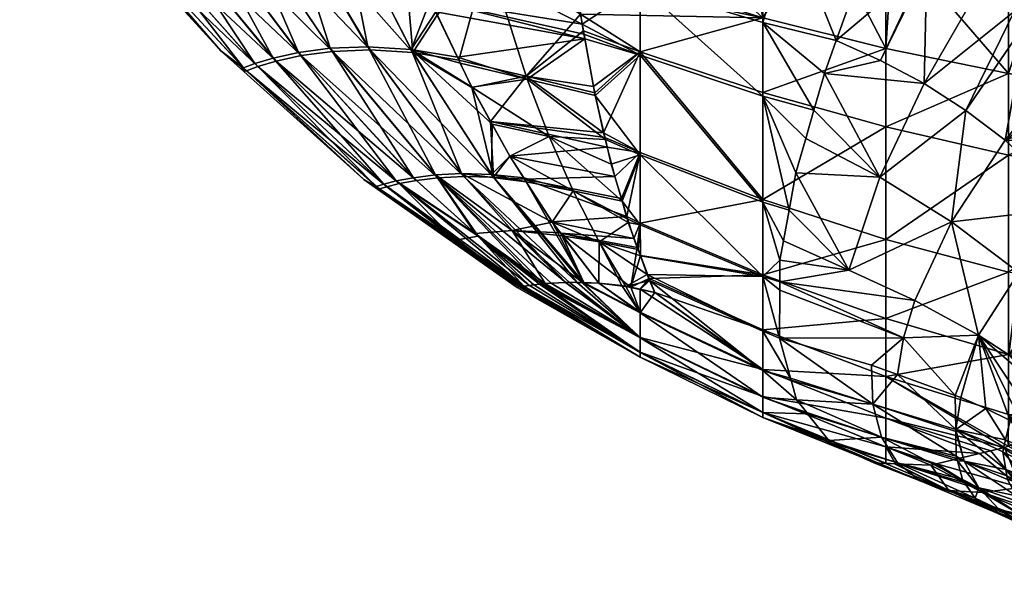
# Model space of a CAD drawing. Extents: x -0.098 to 0.098, y -0.174 to 0.
# Tile 1 of 70: x -0.096 to -0.032, y -0.072 to -0.036. Entities that reach past the tile are written whole.
import ezdxf

# ---------------------------------------------------------------- set-up
doc = ezdxf.new("R2010")
doc.units = 0
doc.layers.add('mesh', color=7, linetype='CONTINUOUS')

msp = doc.modelspace()

# ---------------------------------------------------------------- meshes
at = {"layer": 'mesh'}
mesh = msp.add_polyface(dxfattribs=at)
corners = [(-0.086957, -0.029726, -0.011065), (-0.093936, -0.020497, -0.011739), (-0.088539, -0.030254, -0.007843), (-0.096289, -0.021408, -0.006661), (-0.089515, -0.030667, -0.004254), (-0.089764, -0.030757, -0.000299), (-0.083242, -0.037904, -0.000299), (-0.08995, -0.030552, -0.000299), (-0.092365, -0.027906, -0.000299), (-0.081563, -0.039207, -0.003577), (-0.08175, -0.039249, -0.000299), (-0.073935, -0.046287, -0.000299), (-0.081954, -0.039065, -0.000299), (-0.078947, -0.028761, -0.018533), (-0.070738, -0.038031, -0.017678), (-0.07533, -0.029105, -0.020267), (-0.08212, -0.028843, -0.016414), (-0.073532, -0.037854, -0.016058), (-0.07597, -0.037951, -0.014122), (-0.084805, -0.029211, -0.013923), (-0.078019, -0.038224, -0.011889), (-0.079649, -0.03858, -0.009381), (-0.080836, -0.038935, -0.006608), (-0.069111, -0.046171, -0.011125), (-0.070516, -0.046345, -0.009284), (-0.071627, -0.046554, -0.007265), (-0.072431, -0.046753, -0.005085), (-0.072921, -0.046902, -0.002758), (-0.089695, -0.030457, 0.003671), (-0.096337, -0.021422, 0.006082), (-0.088713, -0.030041, 0.007272), (-0.081758, -0.039014, 0.002998), (-0.081026, -0.038738, 0.006043), (-0.087122, -0.029508, 0.010503), (-0.079828, -0.03838, 0.008829), (-0.084956, -0.028989, 0.013367), (-0.078186, -0.038021, 0.011348), (-0.082256, -0.028619, 0.015864), (-0.076121, -0.037745, 0.013588), (-0.079064, -0.028538, 0.017985), (-0.073665, -0.037649, 0.01553), (-0.075428, -0.028886, 0.019721), (-0.073131, -0.046734, 0.002181), (-0.072636, -0.046582, 0.004526), (-0.071823, -0.04638, 0.006722), (-0.0707, -0.046168, 0.008754)]
mesh.append_faces([[corners[k] for k in face] for face in [(0, 1, 2, 2), (2, 3, 4, 4), (4, 5, 6, 6), (4, 7, 5, 5), (8, 7, 4, 4), (9, 10, 11, 11), (9, 12, 10, 10), (13, 14, 15, 15), (16, 17, 13, 13), (16, 18, 17, 17), (19, 18, 16, 16), (19, 20, 18, 18), (0, 20, 19, 19), (0, 21, 20, 20), (2, 21, 0, 0), (2, 22, 21, 21), (4, 22, 2, 2), (4, 9, 22, 22), (6, 9, 4, 4), (6, 12, 9, 9), (20, 23, 18, 18), (21, 24, 20, 20), (22, 25, 21, 21), (22, 26, 25, 25), (9, 26, 22, 22), (9, 27, 26, 26), (11, 27, 9, 9), (28, 7, 8, 8), (28, 29, 30, 30), (30, 31, 28, 28), (30, 32, 31, 31), (33, 32, 30, 30), (33, 34, 32, 32), (35, 34, 33, 33), (35, 36, 34, 34), (37, 36, 35, 35), (37, 38, 36, 36), (39, 38, 37, 37), (39, 40, 38, 38), (41, 40, 39, 39), (28, 5, 7, 7), (28, 6, 5, 5), (31, 6, 28, 28), (31, 12, 6, 6), (10, 12, 31, 31), (31, 11, 10, 10), (31, 42, 11, 11), (32, 42, 31, 31), (32, 43, 42, 42), (34, 43, 32, 32), (34, 44, 43, 43), (36, 44, 34, 34), (38, 45, 36, 36)]])
mesh = msp.add_polyface(dxfattribs=at)
corners = [(-0.058991, -0.026185, -0.026403), (-0.060479, -0.030813, -0.024891), (-0.060324, -0.031928, -0.024555), (-0.061002, -0.025624, -0.026027), (-0.05595, -0.033683, 0.024638), (-0.060452, -0.031069, 0.024226), (-0.060988, -0.025801, 0.025398), (-0.05835, -0.025731, -0.026567), (-0.061429, -0.025503, -0.025945), (-0.065859, -0.031657, -0.022974), (-0.061215, -0.025564, -0.025986), (-0.071467, -0.030075, -0.021519), (-0.071511, -0.029953, -0.021544), (-0.071409, -0.030233, -0.021486), (-0.069159, -0.035592, -0.019948), (-0.06015, -0.033182, -0.024178), (-0.059825, -0.035527, -0.023471), (-0.063378, -0.039565, -0.020286), (-0.059633, -0.036601, -0.023051), (-0.070738, -0.038031, -0.017678), (-0.07533, -0.029105, -0.020267), (-0.073645, -0.024108, -0.022736), (-0.078947, -0.028761, -0.018533), (-0.073532, -0.037854, -0.016058), (-0.075428, -0.028886, 0.019721), (-0.073369, -0.024913, 0.022004), (-0.07159, -0.02974, 0.020992), (-0.070851, -0.037829, 0.017153), (-0.067847, -0.038319, 0.018341), (-0.067654, -0.038722, 0.018193), (-0.069256, -0.035375, 0.019422), (-0.073665, -0.037649, 0.01553), (-0.06959, -0.034579, 0.019649), (-0.071614, -0.022364, 0.023215), (-0.059607, -0.036829, 0.02238), (-0.05955, -0.037137, 0.022255), (-0.059726, -0.036185, 0.02264), (-0.06331, -0.039748, 0.019613), (-0.06123, -0.025214, -0.026025), (-0.06104, -0.02536, 0.025429), (-0.055928, -0.02728, 0.026245), (-0.061015, -0.025312, -0.026064), (-0.067754, -0.038517, -0.018869), (-0.066902, -0.040289, -0.018215), (-0.071387, -0.030285, 0.020875), (-0.060289, -0.032216, 0.02387), (-0.060127, -0.033359, 0.023516), (-0.061444, -0.02519, -0.025982)]
mesh.append_faces([[corners[k] for k in face] for face in [(0, 1, 2, 2), (3, 1, 0, 0), (4, 5, 6, 6), (7, 3, 0, 0), (8, 9, 10, 10), (8, 11, 9, 9), (12, 11, 8, 8), (1, 9, 2, 2), (1, 10, 9, 9), (3, 10, 1, 1), (9, 13, 14, 14), (11, 13, 9, 9), (9, 15, 2, 2), (9, 16, 15, 15), (17, 16, 9, 9), (17, 18, 16, 16), (19, 14, 13, 13), (20, 12, 21, 21), (11, 12, 20, 20), (20, 13, 11, 11), (20, 19, 13, 13), (22, 23, 19, 19), (24, 25, 26, 26), (27, 28, 29, 29), (30, 28, 27, 27), (24, 27, 31, 31), (32, 27, 24, 24), (32, 30, 27, 27), (26, 33, 6, 6), (25, 33, 26, 26), (32, 34, 35, 35), (32, 36, 34, 34), (35, 30, 32, 32), (35, 28, 30, 30), (37, 28, 35, 35), (37, 29, 28, 28), (10, 38, 8, 8), (39, 40, 6, 6), (7, 41, 3, 3), (9, 14, 42, 42), (42, 17, 9, 9), (19, 42, 14, 14), (19, 43, 42, 42), (24, 44, 32, 32), (26, 44, 24, 24), (44, 5, 45, 45), (44, 6, 5, 5), (26, 6, 44, 44), (44, 36, 32, 32), (44, 46, 36, 36), (45, 46, 44, 44), (38, 47, 8, 8), (3, 41, 10, 10)]])
mesh = msp.add_polyface(dxfattribs=at)
corners = [(-0.047957, -0.047593, -0.021294), (-0.047957, -0.040628, -0.024785), (-0.05595, -0.037979, -0.023662), (-0.047957, -0.035758, -0.02653), (-0.060324, -0.031928, -0.024555), (-0.06015, -0.033182, -0.024178), (-0.047949, -0.028899, -0.028225), (-0.049368, -0.028606, -0.028029), (-0.058341, -0.026348, -0.026512), (-0.059825, -0.035527, -0.023471), (-0.058332, -0.043243, -0.020187), (-0.058254, -0.043549, -0.020017), (-0.05595, -0.044527, -0.020331), (-0.058986, -0.040226, -0.02163), (-0.058896, -0.040639, -0.021433), (-0.059633, -0.036601, -0.023051), (-0.057606, -0.046096, -0.018601), (-0.057167, -0.047522, -0.017641), (-0.058096, -0.04417, -0.019672), (-0.057824, -0.045285, 0.018479), (-0.05595, -0.044674, 0.019642), (-0.057123, -0.047686, 0.016947), (-0.05955, -0.037137, 0.022255), (-0.059607, -0.036829, 0.02238), (-0.05595, -0.038198, 0.022973), (-0.058197, -0.043688, 0.019297), (-0.059726, -0.036185, 0.02264), (-0.05595, -0.033683, 0.024638), (-0.060127, -0.033359, 0.023516), (-0.060289, -0.032216, 0.02387), (-0.060452, -0.031069, 0.024226), (-0.050726, -0.028801, 0.027117), (-0.047943, -0.029494, 0.027495), (-0.055928, -0.02728, 0.026245), (-0.060988, -0.025801, 0.025398), (-0.047957, -0.040859, 0.024092), (-0.046257, -0.04827, 0.020674), (-0.047957, -0.04775, 0.0206), (-0.045819, -0.045841, 0.022346), (-0.04517, -0.043607, 0.023473), (-0.047957, -0.036065, 0.025837), (-0.04464, -0.041783, 0.024394), (-0.046127, -0.029947, 0.027742), (-0.044159, -0.029681, -0.028751), (-0.04616, -0.029336, 0.027873), (-0.05835, -0.025731, -0.026567), (-0.044181, -0.029111, -0.028846), (-0.044142, -0.028483, -0.028802), (-0.061877, -0.043481, 0.017899), (-0.060314, -0.047025, 0.015946), (-0.058871, -0.04081, 0.02077), (-0.06104, -0.02536, 0.025429), (-0.046205, -0.028637, 0.027878), (-0.063471, -0.046264, -0.015316)]
mesh.append_faces([[corners[k] for k in face] for face in [(0, 1, 2, 2), (3, 4, 5, 5), (3, 6, 7, 7), (8, 3, 7, 7), (8, 4, 3, 3), (3, 2, 1, 1), (3, 9, 2, 2), (5, 9, 3, 3), (10, 11, 12, 12), (2, 13, 14, 14), (2, 15, 13, 13), (9, 15, 2, 2), (12, 16, 17, 17), (12, 18, 16, 16), (11, 18, 12, 12), (19, 20, 21, 21), (22, 23, 24, 24), (19, 25, 20, 20), (26, 24, 23, 23), (26, 27, 24, 24), (28, 27, 26, 26), (27, 29, 30, 30), (28, 29, 27, 27), (27, 31, 32, 32), (27, 33, 31, 31), (34, 33, 27, 27), (35, 36, 37, 37), (35, 38, 36, 36), (35, 39, 38, 38), (40, 41, 35, 35), (40, 32, 42, 42), (40, 27, 32, 32), (35, 27, 40, 40), (35, 24, 27, 27), (37, 24, 35, 35), (37, 20, 24, 24), (2, 12, 0, 0), (2, 10, 12, 12), (14, 10, 2, 2), (3, 43, 6, 6), (44, 31, 33, 33), (44, 32, 31, 31), (42, 32, 44, 44), (45, 46, 47, 47), (7, 6, 46, 46), (48, 19, 21, 21), (48, 25, 19, 19), (49, 48, 21, 21), (24, 50, 22, 22), (20, 50, 24, 24), (20, 25, 50, 50), (51, 52, 44, 44), (53, 17, 16, 16)]])
mesh = msp.add_polyface(dxfattribs=at)
corners = [(-0.040351, -0.046143, 0.023679), (-0.04464, -0.041783, 0.024394), (-0.043947, -0.039396, 0.025598), (-0.03746, -0.040045, 0.026804), (-0.040295, -0.038537, 0.026656), (-0.037292, -0.032364, 0.028837), (-0.04517, -0.043607, 0.023473), (-0.045819, -0.045841, 0.022346), (-0.034753, -0.041786, 0.026951), (-0.035775, -0.029537, 0.028978), (-0.036203, -0.030217, 0.029065), (-0.040095, -0.029047, 0.028511), (-0.040168, -0.029206, 0.028534), (-0.039739, -0.028299, 0.028359), (-0.039228, -0.027318, 0.027943), (-0.039964, -0.037759, -0.027548), (-0.039961, -0.030547, -0.029332), (-0.044159, -0.029681, -0.028751), (-0.047957, -0.040859, 0.024092), (-0.047957, -0.036065, 0.025837), (-0.047957, -0.035758, -0.02653), (-0.047957, -0.040628, -0.024785), (-0.039964, -0.042868, -0.025735), (-0.047957, -0.047593, -0.021294), (-0.039964, -0.050187, -0.022108), (-0.031971, -0.044702, -0.026512), (-0.031971, -0.039396, -0.028381), (-0.039494, -0.030644, -0.029397), (-0.046266, -0.027942, 0.027783), (-0.046205, -0.028637, 0.027878), (-0.040742, -0.030532, 0.02853), (-0.046127, -0.029947, 0.027742), (-0.04616, -0.029336, 0.027873), (-0.04102, -0.031219, 0.028435), (-0.044181, -0.029111, -0.028846), (-0.047949, -0.028899, -0.028225), (-0.03943, -0.028216, -0.029056), (-0.044021, -0.027271, -0.028391), (-0.044085, -0.027876, -0.028659), (-0.029534, -0.031624, -0.030535), (-0.02951, -0.031003, -0.030504), (-0.044142, -0.028483, -0.028802), (-0.029474, -0.030398, -0.030382), (-0.037484, -0.028529, -0.029273), (-0.03749, -0.025592, -0.027614), (-0.043179, -0.03725, 0.026343), (-0.037392, -0.032333, 0.028827), (-0.040463, -0.029844, 0.028625), (-0.036618, -0.030917, 0.029071), (-0.039823, -0.02846, 0.028427), (-0.046337, -0.027259, 0.027595)]
mesh.append_faces([[corners[k] for k in face] for face in [(0, 1, 2, 2), (3, 2, 4, 4), (3, 0, 2, 2), (4, 5, 3, 3), (6, 0, 7, 7), (6, 1, 0, 0), (8, 0, 3, 3), (9, 10, 11, 11), (10, 12, 11, 11), (13, 14, 9, 9), (15, 16, 17, 17), (18, 1, 6, 6), (19, 2, 1, 1), (20, 15, 17, 17), (21, 15, 20, 20), (21, 22, 15, 15), (23, 22, 21, 21), (23, 24, 22, 22), (25, 22, 24, 24), (26, 15, 22, 22), (27, 16, 15, 15), (28, 11, 12, 12), (29, 28, 12, 12), (30, 31, 32, 32), (33, 31, 30, 30), (34, 16, 27, 27), (34, 17, 16, 16), (35, 17, 34, 34), (36, 37, 38, 38), (39, 34, 27, 27), (40, 41, 34, 34), (42, 38, 41, 41), (43, 36, 38, 38), (44, 36, 43, 43), (4, 2, 45, 45), (4, 46, 5, 5), (45, 46, 4, 4), (33, 46, 45, 45), (10, 47, 12, 12), (30, 47, 48, 48), (46, 30, 48, 48), (33, 30, 46, 46), (9, 49, 13, 13), (11, 49, 9, 9), (45, 31, 33, 33), (45, 19, 31, 31), (45, 2, 19, 19), (28, 49, 11, 11), (50, 49, 28, 28), (13, 49, 50, 50), (29, 12, 47, 47), (47, 32, 29, 29), (30, 32, 47, 47)]])
mesh = msp.add_polyface(dxfattribs=at)
corners = [(-0.03746, -0.040045, 0.026804), (-0.034024, -0.034084, 0.029155), (-0.031606, -0.035357, 0.02939), (-0.037292, -0.032364, 0.028837), (-0.023353, -0.048769, 0.030521), (-0.022894, -0.044037, 0.031266), (-0.02234, -0.044715, 0.03144), (-0.032189, -0.043724, 0.027145), (-0.027576, -0.048112, 0.027916), (-0.025262, -0.041138, 0.030523), (-0.026491, -0.039634, 0.030137), (-0.035676, -0.04903, 0.02378), (-0.034753, -0.041786, 0.026951), (-0.040351, -0.046143, 0.023679), (-0.023575, -0.039795, 0.031145), (-0.029527, -0.034554, 0.029928), (-0.028238, -0.033199, 0.03011), (-0.024874, -0.035702, 0.030749), (-0.036618, -0.030917, 0.029071), (-0.032954, -0.032502, 0.029501), (-0.021144, -0.042855, 0.03208), (-0.026383, -0.037004, 0.030447), (-0.021886, -0.038587, 0.03161), (-0.03243, -0.031799, 0.029567), (-0.023299, -0.034505, 0.030835), (-0.023555, -0.03207, 0.030343), (-0.021721, -0.033407, 0.030827), (-0.026896, -0.03195, 0.03006), (-0.020967, -0.033984, 0.03104), (-0.03134, -0.030467, 0.029483), (-0.023979, -0.040669, -0.029029), (-0.023969, -0.032877, -0.030896), (-0.029529, -0.032239, -0.030468), (-0.031971, -0.039396, -0.028381), (-0.031962, -0.031853, -0.030209), (-0.039494, -0.030644, -0.029397), (-0.029631, -0.032227, -0.03046), (-0.031971, -0.044702, -0.026512), (-0.023979, -0.046128, -0.027117), (-0.019771, -0.033358, -0.03122), (-0.039964, -0.042868, -0.025735), (-0.039964, -0.037759, -0.027548), (-0.029534, -0.031624, -0.030535), (-0.01481, -0.033147, -0.031554), (-0.030794, -0.036036, 0.029509), (-0.027884, -0.038469, 0.029934), (-0.018424, -0.036342, 0.031964)]
mesh.append_faces([[corners[k] for k in face] for face in [(0, 1, 2, 2), (0, 3, 1, 1), (4, 5, 6, 6), (7, 5, 8, 8), (7, 9, 5, 5), (10, 9, 7, 7), (11, 7, 8, 8), (12, 7, 11, 11), (12, 0, 2, 2), (11, 13, 12, 12), (14, 9, 10, 10), (15, 2, 1, 1), (15, 16, 17, 17), (18, 19, 3, 3), (20, 9, 14, 14), (14, 21, 22, 22), (10, 21, 14, 14), (15, 23, 16, 16), (15, 19, 23, 23), (1, 19, 15, 15), (1, 3, 19, 19), (24, 25, 26, 26), (27, 25, 24, 24), (5, 20, 6, 6), (5, 9, 20, 20), (17, 21, 15, 15), (17, 22, 21, 21), (17, 24, 28, 28), (16, 24, 17, 17), (16, 27, 24, 24), (29, 27, 16, 16), (30, 31, 32, 32), (33, 34, 35, 35), (33, 36, 34, 34), (30, 37, 38, 38), (30, 33, 37, 37), (32, 33, 30, 30), (32, 36, 33, 33), (39, 31, 30, 30), (33, 40, 37, 37), (35, 41, 33, 33), (42, 32, 31, 31), (42, 36, 32, 32), (43, 42, 31, 31), (2, 44, 12, 12), (7, 45, 10, 10), (44, 45, 7, 7), (12, 44, 7, 7), (15, 44, 2, 2), (10, 45, 21, 21), (15, 45, 44, 44), (15, 21, 45, 45), (46, 22, 17, 17)]])
mesh = msp.add_polyface(dxfattribs=at)
corners = [(-0.063378, -0.039565, -0.020286), (-0.058896, -0.040639, -0.021433), (-0.058986, -0.040226, -0.02163), (-0.058332, -0.043243, -0.020187), (-0.065682, -0.042502, -0.017201), (-0.066902, -0.040289, -0.018215), (-0.058254, -0.043549, -0.020017), (-0.058096, -0.04417, -0.019672), (-0.064427, -0.044776, -0.016158), (-0.057606, -0.046096, -0.018601), (-0.059633, -0.036601, -0.023051), (-0.065498, -0.046143, -0.014185), (-0.07327, -0.046754, -0.000299), (-0.073049, -0.046909, -0.000299), (-0.072921, -0.046902, -0.002758), (-0.066497, -0.04997, -0.007793), (-0.070516, -0.046345, -0.009284), (-0.071627, -0.046554, -0.007265), (-0.070738, -0.038031, -0.017678), (-0.073532, -0.037854, -0.016058), (-0.067431, -0.046085, -0.012766), (-0.07597, -0.037951, -0.014122), (-0.069111, -0.046171, -0.011125), (-0.078019, -0.038224, -0.011889), (-0.079649, -0.03858, -0.009381), (-0.073935, -0.046287, -0.000299), (-0.070851, -0.037829, 0.017153), (-0.066909, -0.040277, 0.017622), (-0.065579, -0.042688, 0.016517), (-0.067654, -0.038722, 0.018193), (-0.065627, -0.045965, 0.01368), (-0.063359, -0.046438, 0.01462), (-0.06758, -0.045904, 0.012256), (-0.063527, -0.046176, 0.014768), (-0.064431, -0.04477, 0.015563), (-0.073131, -0.046734, 0.002181), (-0.069279, -0.045991, 0.010606), (-0.066688, -0.049808, 0.007269), (-0.0707, -0.046168, 0.008754), (-0.064279, -0.049613, 0.01034), (-0.061679, -0.04905, 0.013143), (-0.078186, -0.038021, 0.011348), (-0.071823, -0.04638, 0.006722), (-0.076121, -0.037745, 0.013588), (-0.073665, -0.037649, 0.01553), (-0.06331, -0.039748, 0.019613), (-0.058197, -0.043688, 0.019297), (-0.061877, -0.043481, 0.017899), (-0.060314, -0.047025, 0.015946), (-0.067754, -0.038517, -0.018869), (-0.063471, -0.046264, -0.015316), (-0.05955, -0.037137, 0.022255), (-0.058871, -0.04081, 0.02077)]
mesh.append_faces([[corners[k] for k in face] for face in [(0, 1, 2, 2), (0, 3, 1, 1), (0, 4, 3, 3), (5, 4, 0, 0), (4, 6, 3, 3), (4, 7, 6, 6), (8, 7, 4, 4), (8, 9, 7, 7), (2, 10, 0, 0), (11, 8, 4, 4), (5, 11, 4, 4), (12, 13, 14, 14), (15, 16, 17, 17), (18, 11, 5, 5), (19, 11, 18, 18), (19, 20, 11, 11), (21, 20, 19, 19), (21, 22, 20, 20), (23, 16, 22, 22), (24, 17, 16, 16), (25, 12, 14, 14), (26, 27, 28, 28), (26, 29, 27, 27), (30, 31, 32, 32), (30, 33, 31, 31), (34, 33, 30, 30), (35, 12, 25, 25), (35, 13, 12, 12), (36, 37, 38, 38), (32, 39, 36, 36), (31, 40, 32, 32), (41, 38, 42, 42), (43, 36, 38, 38), (44, 36, 43, 43), (44, 32, 36, 36), (26, 32, 44, 44), (26, 30, 32, 32), (28, 30, 26, 26), (28, 34, 30, 30), (45, 46, 47, 47), (48, 31, 33, 33), (48, 40, 31, 31), (48, 34, 47, 47), (33, 34, 48, 48), (45, 27, 29, 29), (47, 27, 45, 45), (47, 28, 27, 27), (34, 28, 47, 47), (5, 0, 49, 49), (50, 9, 8, 8), (11, 50, 8, 8), (45, 51, 52, 52), (45, 52, 46, 46)]])
mesh = msp.add_polyface(dxfattribs=at)
corners = [(-0.05595, -0.044527, -0.020331), (-0.057167, -0.047522, -0.017641), (-0.056808, -0.048688, -0.016856), (-0.056363, -0.050134, -0.015883), (-0.05595, -0.049127, -0.017), (-0.056547, -0.053288, -0.012252), (-0.058642, -0.053027, -0.010941), (-0.05595, -0.054909, -0.010338), (-0.05595, -0.056558, -0.007007), (-0.060059, -0.052964, -0.009714), (-0.060783, -0.052989, -0.008826), (-0.059754, -0.052978, -0.009978), (-0.059621, -0.052984, -0.010093), (-0.062493, -0.053099, -0.006259), (-0.05595, -0.057521, -0.003675), (-0.063557, -0.053238, -0.003364), (-0.05595, -0.057843, -0.000344), (-0.05595, -0.056594, 0.006318), (-0.059661, -0.052998, 0.009405), (-0.05595, -0.054964, 0.009649), (-0.060562, -0.052969, 0.008581), (-0.060803, -0.052983, 0.00825), (-0.062122, -0.053056, 0.00644), (-0.062316, -0.053078, 0.006029), (-0.05595, -0.057539, 0.002987), (-0.062489, -0.053097, 0.005663), (-0.057139, -0.053189, 0.01134), (-0.05689, -0.053242, 0.011452), (-0.058635, -0.05303, 0.010344), (-0.05595, -0.049233, 0.016311), (-0.056719, -0.049072, 0.016062), (-0.056786, -0.048841, 0.01621), (-0.056081, -0.050841, 0.014667), (-0.057123, -0.047686, 0.016947), (-0.05595, -0.044674, 0.019642), (-0.061121, -0.049783, -0.013222), (-0.061683, -0.049048, -0.013739), (-0.056141, -0.050707, -0.015396), (-0.055934, -0.05124, -0.014943), (-0.060997, -0.049942, 0.012516), (-0.060314, -0.047025, 0.015946), (-0.05862, -0.050342, 0.013757), (-0.055934, -0.051248, 0.014346), (-0.055495, -0.052466, 0.013385), (-0.061679, -0.04905, 0.013143), (-0.061147, -0.049745, 0.012654), (-0.061746, -0.053023, -0.007646), (-0.062246, -0.053073, -0.006717), (-0.063662, -0.053253, -0.003033), (-0.063943, -0.053301, -0.000299), (-0.063511, -0.053229, 0.002813), (-0.063803, -0.053275, 0.001656), (-0.063141, -0.053171, 0.00428), (-0.063471, -0.046264, -0.015316)]
mesh.append_faces([[corners[k] for k in face] for face in [(0, 1, 2, 2), (2, 3, 4, 4), (5, 6, 7, 7), (8, 9, 10, 10), (8, 11, 9, 9), (7, 11, 8, 8), (7, 12, 11, 11), (6, 12, 7, 7), (8, 13, 14, 14), (15, 16, 14, 14), (17, 18, 19, 19), (17, 20, 18, 18), (21, 20, 17, 17), (17, 22, 21, 21), (17, 23, 22, 22), (24, 23, 17, 17), (24, 25, 23, 23), (19, 26, 27, 27), (19, 28, 26, 26), (18, 28, 19, 19), (29, 30, 31, 31), (29, 32, 30, 30), (33, 29, 31, 31), (33, 34, 29, 29), (35, 6, 5, 5), (36, 3, 2, 2), (35, 3, 36, 36), (35, 37, 3, 3), (5, 37, 35, 35), (5, 38, 37, 37), (12, 6, 35, 35), (35, 36, 12, 12), (28, 18, 39, 39), (40, 30, 41, 41), (40, 31, 30, 30), (33, 31, 40, 40), (41, 42, 43, 43), (41, 32, 42, 42), (30, 32, 41, 41), (28, 39, 41, 41), (27, 41, 43, 43), (26, 41, 27, 27), (26, 28, 41, 41), (41, 44, 40, 40), (41, 45, 44, 44), (39, 45, 41, 41), (46, 8, 10, 10), (46, 47, 8, 8), (48, 49, 16, 16), (16, 50, 24, 24), (51, 50, 16, 16), (52, 25, 24, 24), (53, 2, 1, 1)]])
mesh = msp.add_polyface(dxfattribs=at)
corners = [(-0.045819, -0.045841, 0.022346), (-0.042354, -0.052186, 0.019528), (-0.046257, -0.04827, 0.020674), (-0.040351, -0.046143, 0.023679), (-0.046618, -0.050274, 0.019294), (-0.046844, -0.051527, 0.018431), (-0.046851, -0.05294, 0.017112), (-0.035676, -0.04903, 0.02378), (-0.038071, -0.054159, 0.019727), (-0.038796, -0.056588, 0.017446), (-0.046855, -0.053479, 0.016609), (-0.046872, -0.056599, 0.013695), (-0.05595, -0.044527, -0.020331), (-0.056808, -0.048688, -0.016856), (-0.05595, -0.049127, -0.017), (-0.056141, -0.050707, -0.015396), (-0.055934, -0.05124, -0.014943), (-0.056363, -0.050134, -0.015883), (-0.055357, -0.052724, -0.01368), (-0.047957, -0.056069, -0.014311), (-0.047957, -0.052491, -0.017802), (-0.055, -0.053642, -0.012899), (-0.047957, -0.058652, -0.01082), (-0.055949, -0.053425, -0.012502), (-0.05595, -0.054964, 0.009649), (-0.055948, -0.053442, 0.011875), (-0.055, -0.053642, 0.012301), (-0.05689, -0.053242, 0.011452), (-0.055332, -0.052854, 0.013027), (-0.047957, -0.056152, 0.013618), (-0.047957, -0.058711, 0.010127), (-0.055495, -0.052466, 0.013385), (-0.047957, -0.052605, 0.017109), (-0.055934, -0.051248, 0.014346), (-0.047957, -0.04775, 0.0206), (-0.05595, -0.044674, 0.019642), (-0.05595, -0.049233, 0.016311), (-0.056081, -0.050841, 0.014667), (-0.047957, -0.047593, -0.021294), (-0.039964, -0.050187, -0.022108), (-0.039964, -0.055338, -0.018482), (-0.039964, -0.059102, -0.014855), (-0.047957, -0.060448, 0.006636), (-0.05595, -0.056594, 0.006318), (-0.05595, -0.054909, -0.010338), (-0.05595, -0.056558, -0.007007), (-0.056547, -0.053288, -0.012252)]
mesh.append_faces([[corners[k] for k in face] for face in [(0, 1, 2, 2), (0, 3, 1, 1), (1, 4, 2, 2), (1, 5, 4, 4), (6, 5, 1, 1), (7, 1, 3, 3), (8, 6, 1, 1), (9, 6, 8, 8), (9, 10, 6, 6), (11, 10, 9, 9), (12, 13, 14, 14), (14, 15, 16, 16), (14, 17, 15, 15), (18, 19, 20, 20), (21, 19, 18, 18), (21, 22, 19, 19), (23, 22, 21, 21), (24, 25, 26, 26), (24, 27, 25, 25), (28, 29, 30, 30), (31, 29, 28, 28), (31, 32, 29, 29), (33, 32, 31, 31), (32, 6, 10, 10), (32, 5, 6, 6), (34, 5, 32, 32), (34, 4, 5, 5), (2, 4, 34, 34), (11, 32, 10, 10), (11, 29, 32, 32), (32, 35, 34, 34), (32, 36, 35, 35), (33, 36, 32, 32), (33, 37, 36, 36), (20, 16, 18, 18), (20, 14, 16, 16), (38, 14, 20, 20), (38, 12, 14, 14), (20, 39, 38, 38), (20, 40, 39, 39), (19, 40, 20, 20), (19, 41, 40, 40), (30, 26, 28, 28), (30, 24, 26, 26), (42, 43, 24, 24), (22, 44, 45, 45), (23, 44, 22, 22), (23, 46, 44, 44), (23, 18, 46, 46), (23, 21, 18, 18), (18, 16, 46, 46), (25, 28, 26, 26), (25, 27, 28, 28), (27, 31, 28, 28)]])
mesh = msp.add_polyface(dxfattribs=at)
corners = [(-0.030227, -0.061979, 0.0185), (-0.031518, -0.061317, 0.017872), (-0.031139, -0.060584, 0.018917), (-0.031857, -0.061973, 0.016935), (-0.028008, -0.058517, 0.0236), (-0.02893, -0.057739, 0.022982), (-0.028827, -0.057605, 0.023172), (-0.029971, -0.05908, 0.021066), (-0.029249, -0.060222, 0.021085), (-0.030305, -0.059511, 0.020451), (-0.028362, -0.057007, 0.024028), (-0.028178, -0.061019, 0.021796), (-0.0271, -0.059355, 0.024294), (-0.033929, -0.056422, 0.020196), (-0.033445, -0.061193, 0.016447), (-0.031952, -0.057687, 0.020581), (-0.027292, -0.056044, 0.025403), (-0.027392, -0.056134, 0.025274), (-0.029291, -0.05415, 0.024634), (-0.027576, -0.052335, 0.026647), (-0.027576, -0.048112, 0.027916), (-0.038796, -0.056588, 0.017446), (-0.038071, -0.054159, 0.019727), (-0.035448, -0.060339, 0.015917), (-0.039201, -0.058979, 0.015085), (-0.035074, -0.060475, 0.016), (-0.031298, -0.052325, 0.024193), (-0.030743, -0.055937, 0.022615), (-0.035676, -0.04903, 0.02378), (-0.042354, -0.052186, 0.019528), (-0.032239, -0.063732, -0.012467), (-0.039964, -0.059102, -0.014855), (-0.039964, -0.06182, -0.011228), (-0.031971, -0.057667, -0.019037), (-0.027673, -0.06186, -0.016285), (-0.026914, -0.061549, -0.01692), (-0.031971, -0.061583, -0.0153), (-0.023979, -0.05396, -0.023293), (-0.031971, -0.052309, -0.022775), (-0.023979, -0.046128, -0.027117), (-0.031971, -0.044702, -0.026512), (-0.039964, -0.055338, -0.018482), (-0.039964, -0.050187, -0.022108), (-0.035407, -0.062555, 0.013356), (-0.040795, -0.060898, 0.011656)]
mesh.append_faces([[corners[k] for k in face] for face in [(0, 1, 2, 2), (0, 3, 1, 1), (4, 5, 6, 6), (4, 7, 5, 5), (8, 7, 4, 4), (8, 9, 7, 7), (2, 9, 8, 8), (6, 10, 4, 4), (8, 0, 2, 2), (8, 11, 0, 0), (4, 11, 8, 8), (4, 12, 11, 11), (13, 3, 14, 14), (13, 1, 3, 3), (13, 2, 1, 1), (13, 9, 2, 2), (15, 9, 13, 13), (16, 17, 18, 18), (19, 18, 20, 20), (19, 16, 18, 18), (21, 22, 13, 13), (21, 23, 24, 24), (13, 23, 21, 21), (13, 25, 23, 23), (14, 25, 13, 13), (26, 27, 15, 15), (13, 26, 15, 15), (13, 28, 26, 26), (22, 28, 13, 13), (26, 18, 27, 27), (26, 20, 18, 18), (28, 20, 26, 26), (15, 7, 9, 9), (15, 5, 7, 7), (27, 5, 15, 15), (27, 6, 5, 5), (18, 6, 27, 27), (18, 10, 6, 6), (17, 10, 18, 18), (22, 29, 28, 28), (30, 31, 32, 32), (33, 34, 35, 35), (36, 34, 33, 33), (37, 38, 33, 33), (39, 40, 38, 38), (33, 31, 36, 36), (33, 41, 31, 31), (38, 41, 33, 33), (38, 42, 41, 41), (40, 42, 38, 38), (43, 25, 14, 14), (23, 25, 43, 43), (43, 24, 23, 23), (43, 44, 24, 24)]])
mesh = msp.add_polyface(dxfattribs=at)
corners = [(-0.05595, -0.057521, -0.003675), (-0.062858, -0.053136, -0.005582), (-0.063515, -0.053232, -0.003498), (-0.062493, -0.053099, -0.006259), (-0.05595, -0.056558, -0.007007), (-0.062246, -0.053073, -0.006717), (-0.063557, -0.053238, -0.003364), (-0.063662, -0.053253, -0.003033), (-0.05595, -0.057843, -0.000344), (-0.067968, -0.050236, -0.004231), (-0.066497, -0.04997, -0.007793), (-0.069111, -0.046171, -0.011125), (-0.065498, -0.046143, -0.014185), (-0.059754, -0.052978, -0.009978), (-0.059621, -0.052984, -0.010093), (-0.060059, -0.052964, -0.009714), (-0.067431, -0.046085, -0.012766), (-0.060783, -0.052989, -0.008826), (-0.072921, -0.046902, -0.002758), (-0.068355, -0.050204, -0.000299), (-0.073049, -0.046909, -0.000299), (-0.072431, -0.046753, -0.005085), (-0.071627, -0.046554, -0.007265), (-0.070516, -0.046345, -0.009284), (-0.061679, -0.04905, 0.013143), (-0.061147, -0.049745, 0.012654), (-0.064279, -0.049613, 0.01034), (-0.059661, -0.052998, 0.009405), (-0.060562, -0.052969, 0.008581), (-0.060997, -0.049942, 0.012516), (-0.066688, -0.049808, 0.007269), (-0.062316, -0.053078, 0.006029), (-0.062489, -0.053097, 0.005663), (-0.062122, -0.053056, 0.00644), (-0.060803, -0.052983, 0.00825), (-0.071823, -0.04638, 0.006722), (-0.0707, -0.046168, 0.008754), (-0.073131, -0.046734, 0.002181), (-0.063803, -0.053275, 0.001656), (-0.072636, -0.046582, 0.004526), (-0.069279, -0.045991, 0.010606), (-0.06758, -0.045904, 0.012256), (-0.063943, -0.053301, -0.000299), (-0.05595, -0.057539, 0.002987), (-0.063511, -0.053229, 0.002813), (-0.063141, -0.053171, 0.00428), (-0.061683, -0.049048, -0.013739), (-0.056808, -0.048688, -0.016856), (-0.063471, -0.046264, -0.015316), (-0.061746, -0.053023, -0.007646)]
mesh.append_faces([[corners[k] for k in face] for face in [(0, 1, 2, 2), (0, 3, 1, 1), (4, 5, 3, 3), (6, 0, 2, 2), (7, 8, 6, 6), (9, 2, 10, 10), (9, 6, 2, 2), (7, 6, 9, 9), (11, 3, 5, 5), (10, 3, 11, 11), (10, 1, 3, 3), (2, 1, 10, 10), (12, 13, 14, 14), (12, 15, 13, 13), (16, 15, 12, 12), (16, 17, 15, 15), (11, 17, 16, 16), (18, 19, 9, 9), (18, 20, 19, 19), (9, 21, 18, 18), (9, 22, 21, 21), (10, 22, 9, 9), (11, 23, 10, 10), (24, 25, 26, 26), (27, 28, 26, 26), (29, 26, 25, 25), (29, 27, 26, 26), (30, 31, 32, 32), (30, 33, 31, 31), (26, 33, 30, 30), (26, 34, 33, 33), (28, 34, 26, 26), (35, 36, 30, 30), (37, 19, 20, 20), (37, 38, 19, 19), (39, 38, 37, 37), (40, 26, 30, 30), (41, 24, 26, 26), (8, 42, 38, 38), (43, 44, 45, 45), (46, 47, 48, 48), (11, 5, 49, 49), (11, 49, 17, 17), (14, 48, 12, 12), (14, 46, 48, 48), (9, 42, 7, 7), (9, 19, 42, 42), (45, 30, 32, 32), (45, 35, 30, 30), (38, 42, 19, 19), (39, 44, 38, 38), (35, 44, 39, 39), (45, 44, 35, 35)]])
mesh = msp.add_polyface(dxfattribs=at)
corners = [(-0.040795, -0.060898, 0.011656), (-0.040889, -0.058367, 0.014711), (-0.039201, -0.058979, 0.015085), (-0.046872, -0.056599, 0.013695), (-0.046153, -0.059204, 0.010313), (-0.046114, -0.059349, 0.010125), (-0.045762, -0.060625, 0.008468), (-0.040228, -0.063044, 0.008359), (-0.045105, -0.061451, 0.006819), (-0.045043, -0.061529, 0.006665), (-0.040742, -0.064726, -0.002125), (-0.041644, -0.064306, -0.000509), (-0.037717, -0.065886, 0.001398), (-0.043537, -0.063423, 0.002884), (-0.039192, -0.064722, 0.004905), (-0.041714, -0.064273, -0.000383), (-0.038796, -0.056588, 0.017446), (-0.047957, -0.056152, 0.013618), (-0.047957, -0.058711, 0.010127), (-0.047957, -0.060448, 0.006636), (-0.047957, -0.061455, 0.003145), (-0.047957, -0.061437, -0.003838), (-0.039969, -0.064757, -0.003202), (-0.047957, -0.06178, -0.000347), (-0.039327, -0.064782, -0.004095), (-0.039964, -0.06475, -0.003975), (-0.0394, -0.06478, -0.003993), (-0.039964, -0.063669, -0.007602), (-0.047957, -0.058652, -0.01082), (-0.039964, -0.059102, -0.014855), (-0.047957, -0.056069, -0.014311), (-0.039964, -0.06182, -0.011228), (-0.047957, -0.06041, -0.007329), (-0.05595, -0.054964, 0.009649), (-0.05595, -0.056594, 0.006318), (-0.05595, -0.057539, 0.002987), (-0.05595, -0.057843, -0.000344), (-0.05595, -0.057521, -0.003675), (-0.05595, -0.056558, -0.007007), (-0.043662, -0.063265, 0.0032)]
mesh.append_faces([[corners[k] for k in face] for face in [(0, 1, 2, 2), (0, 3, 1, 1), (4, 3, 0, 0), (0, 5, 4, 4), (0, 6, 5, 5), (7, 6, 0, 0), (7, 8, 6, 6), (9, 8, 7, 7), (10, 11, 12, 12), (12, 13, 14, 14), (12, 15, 13, 13), (11, 15, 12, 12), (16, 1, 3, 3), (16, 2, 1, 1), (4, 17, 3, 3), (4, 18, 17, 17), (5, 18, 4, 4), (6, 18, 5, 5), (6, 19, 18, 18), (8, 19, 6, 6), (9, 19, 8, 8), (9, 20, 19, 19), (21, 10, 22, 22), (21, 11, 10, 10), (23, 11, 21, 21), (23, 15, 11, 11), (13, 15, 23, 23), (24, 25, 26, 26), (24, 27, 25, 25), (28, 29, 30, 30), (28, 31, 29, 29), (32, 31, 28, 28), (32, 27, 31, 31), (21, 27, 32, 32), (21, 25, 27, 27), (22, 25, 21, 21), (22, 26, 25, 25), (19, 33, 18, 18), (20, 34, 19, 19), (20, 35, 34, 34), (23, 35, 20, 20), (23, 36, 35, 35), (21, 36, 23, 23), (21, 37, 36, 36), (32, 37, 21, 21), (32, 38, 37, 37), (28, 38, 32, 32), (7, 39, 9, 9), (7, 14, 39, 39), (14, 13, 39, 39), (39, 20, 9, 9), (39, 23, 20, 20), (13, 23, 39, 39)]])
mesh = msp.add_polyface(dxfattribs=at)
corners = [(-0.028792, -0.062837, 0.019272), (-0.028622, -0.062633, 0.019703), (-0.027814, -0.063642, 0.020135), (-0.026993, -0.062506, 0.022586), (-0.02857, -0.064742, 0.017629), (-0.029602, -0.063805, 0.017221), (-0.028982, -0.063064, 0.018791), (-0.029826, -0.064073, 0.016654), (-0.029934, -0.064224, 0.016301), (-0.032157, -0.063224, 0.015149), (-0.033445, -0.061193, 0.016447), (-0.031857, -0.061973, 0.016935), (-0.034859, -0.064618, 0.010613), (-0.035327, -0.064445, 0.010404), (-0.035369, -0.064289, 0.010702), (-0.035405, -0.062681, 0.013162), (-0.028988, -0.062727, 0.019236), (-0.030227, -0.061979, 0.0185), (-0.030446, -0.064935, 0.014635), (-0.032286, -0.063764, 0.014378), (-0.032344, -0.064005, 0.014034), (-0.028178, -0.061019, 0.021796), (-0.040228, -0.063044, 0.008359), (-0.035285, -0.0646, 0.010111), (-0.040795, -0.060898, 0.011656), (-0.028493, -0.065619, -0.011279), (-0.028698, -0.06228, -0.015427), (-0.030845, -0.06316, -0.013633), (-0.025629, -0.064629, -0.013829), (-0.034959, -0.065806, 0.007816), (-0.039192, -0.064722, 0.004905), (-0.031187, -0.066316, -0.008454), (-0.032239, -0.063732, -0.012467), (-0.033126, -0.063943, -0.011509), (-0.031981, -0.063626, -0.012682), (-0.036767, -0.06481, -0.007574), (-0.036655, -0.064783, -0.007696), (-0.039964, -0.063669, -0.007602), (-0.037034, -0.064874, -0.007286), (-0.039327, -0.064782, -0.004095), (-0.033863, -0.064118, -0.010713), (-0.039964, -0.06182, -0.011228), (-0.039964, -0.059102, -0.014855), (-0.031971, -0.061583, -0.0153), (-0.027673, -0.06186, -0.016285), (-0.035407, -0.062555, 0.013356), (-0.032141, -0.065159, 0.012386), (-0.027643, -0.061462, 0.022182)]
mesh.append_faces([[corners[k] for k in face] for face in [(0, 1, 2, 2), (3, 2, 1, 1), (4, 5, 6, 6), (4, 7, 5, 5), (4, 8, 7, 7), (6, 2, 4, 4), (6, 0, 2, 2), (9, 10, 11, 11), (12, 13, 14, 14), (14, 15, 12, 12), (16, 6, 5, 5), (16, 0, 6, 6), (1, 0, 16, 16), (7, 11, 17, 17), (8, 11, 7, 7), (8, 9, 11, 11), (18, 9, 8, 8), (18, 19, 9, 9), (18, 20, 19, 19), (16, 17, 21, 21), (5, 17, 16, 16), (5, 7, 17, 17), (22, 13, 23, 23), (22, 14, 13, 13), (24, 14, 22, 22), (24, 15, 14, 14), (25, 26, 27, 27), (25, 28, 26, 26), (29, 30, 22, 22), (31, 32, 33, 33), (25, 34, 32, 32), (27, 34, 25, 25), (35, 36, 37, 37), (38, 37, 39, 39), (38, 35, 37, 37), (40, 37, 36, 36), (40, 41, 37, 37), (33, 41, 40, 40), (32, 41, 33, 33), (34, 42, 32, 32), (43, 26, 44, 44), (27, 26, 43, 43), (43, 34, 27, 27), (43, 42, 34, 34), (9, 45, 10, 10), (19, 45, 9, 9), (20, 45, 19, 19), (46, 45, 20, 20), (12, 45, 46, 46), (12, 15, 45, 45), (16, 47, 1, 1), (16, 21, 47, 47), (45, 15, 24, 24)]])
mesh = msp.add_polyface(dxfattribs=at)
corners = [(-0.030954, -0.068805, 0.002115), (-0.032488, -0.068028, 0.000711), (-0.032909, -0.067902, 0.001537), (-0.032141, -0.065159, 0.012386), (-0.032069, -0.065567, 0.011803), (-0.034859, -0.064618, 0.010613), (-0.031471, -0.066864, 0.00995), (-0.0339, -0.066357, 0.007792), (-0.032029, -0.065801, 0.011469), (-0.031205, -0.06809, 0.006729), (-0.03258, -0.067755, 0.004937), (-0.031094, -0.068208, 0.006405), (-0.030976, -0.068332, 0.006064), (-0.032338, -0.068073, 0.000416), (-0.0314, -0.068353, -0.001423), (-0.033727, -0.067324, 0.003655), (-0.030011, -0.069172, 0.003732), (-0.034721, -0.066164, 0.006915), (-0.034816, -0.066022, 0.007272), (-0.034149, -0.067026, 0.004748), (-0.033863, -0.067228, 0.004007), (-0.035285, -0.0646, 0.010111), (-0.035327, -0.064445, 0.010404), (-0.034959, -0.065806, 0.007816), (-0.030935, -0.065614, 0.013043), (-0.032344, -0.064005, 0.014034), (-0.031155, -0.066052, 0.011976), (-0.040228, -0.063044, 0.008359), (-0.037717, -0.065886, 0.001398), (-0.035855, -0.066515, -0.002059), (-0.030704, -0.068388, -0.002497), (-0.03366, -0.06664, -0.005367), (-0.039192, -0.064722, 0.004905), (-0.040742, -0.064726, -0.002125), (-0.039969, -0.064757, -0.003202), (-0.0394, -0.06478, -0.003993), (-0.031187, -0.066316, -0.008454), (-0.036655, -0.064783, -0.007696), (-0.033863, -0.064118, -0.010713), (-0.039327, -0.064782, -0.004095), (-0.037034, -0.064874, -0.007286), (-0.036767, -0.06481, -0.007574), (-0.033126, -0.063943, -0.011509), (-0.031484, -0.067182, 0.009133)]
mesh.append_faces([[corners[k] for k in face] for face in [(0, 1, 2, 2), (3, 4, 5, 5), (5, 6, 7, 7), (5, 8, 6, 6), (4, 8, 5, 5), (9, 10, 7, 7), (11, 10, 9, 9), (11, 12, 10, 10), (0, 13, 1, 1), (0, 14, 13, 13), (10, 2, 15, 15), (10, 0, 2, 2), (16, 0, 10, 10), (7, 17, 18, 18), (7, 19, 17, 17), (10, 19, 7, 7), (10, 20, 19, 19), (15, 20, 10, 10), (5, 21, 22, 22), (7, 21, 5, 5), (7, 23, 21, 21), (18, 23, 7, 7), (24, 3, 25, 25), (26, 6, 8, 8), (26, 4, 3, 3), (8, 4, 26, 26), (27, 21, 23, 23), (2, 28, 15, 15), (2, 29, 28, 28), (1, 29, 2, 2), (1, 13, 29, 29), (29, 30, 31, 31), (29, 14, 30, 30), (13, 14, 29, 29), (28, 20, 15, 15), (28, 19, 20, 20), (32, 19, 28, 28), (32, 17, 19, 19), (18, 17, 32, 32), (23, 18, 32, 32), (29, 33, 28, 28), (29, 34, 33, 33), (35, 34, 29, 29), (36, 37, 31, 31), (38, 37, 36, 36), (29, 39, 35, 35), (29, 40, 39, 39), (31, 40, 29, 29), (31, 41, 40, 40), (37, 41, 31, 31), (36, 42, 38, 38), (7, 6, 43, 43), (9, 7, 43, 43)]])
mesh = msp.add_polyface(dxfattribs=at)
corners = [(-0.029117, -0.069714, 0.002189), (-0.029715, -0.069352, 0.00322), (-0.026903, -0.070866, 0.005435), (-0.02541, -0.071778, 0.003196), (-0.028359, -0.070019, 0.001294), (-0.031205, -0.06809, 0.006729), (-0.027935, -0.069873, 0.007863), (-0.031094, -0.068208, 0.006405), (-0.028431, -0.068843, 0.010401), (-0.029761, -0.066862, 0.012467), (-0.030935, -0.065614, 0.013043), (-0.030446, -0.064935, 0.014635), (-0.031044, -0.065765, 0.012691), (-0.029247, -0.065808, 0.015075), (-0.029934, -0.064224, 0.016301), (-0.028433, -0.067821, 0.012956), (-0.031155, -0.066052, 0.011976), (-0.031471, -0.066864, 0.00995), (-0.030976, -0.068332, 0.006064), (-0.030414, -0.068928, 0.004426), (-0.030011, -0.069172, 0.003732), (-0.02857, -0.064742, 0.017629), (-0.027656, -0.065798, 0.018008), (-0.028124, -0.066819, 0.015492), (-0.027241, -0.068896, 0.013463), (-0.027068, -0.069867, 0.011017), (-0.026873, -0.069909, -0.003166), (-0.028578, -0.068354, -0.005544), (-0.029412, -0.068452, -0.004492), (-0.03258, -0.067755, 0.004937), (-0.030954, -0.068805, 0.002115), (-0.029048, -0.069514, -0.000609), (-0.027869, -0.070216, 0.000716), (-0.027269, -0.070458, 0.000006), (-0.028493, -0.068344, -0.005651), (-0.030569, -0.068395, -0.002706), (-0.0314, -0.068353, -0.001423), (-0.030704, -0.068388, -0.002497), (-0.032344, -0.064005, 0.014034), (-0.032141, -0.065159, 0.012386), (-0.03366, -0.06664, -0.005367), (-0.031187, -0.066316, -0.008454), (-0.027212, -0.068194, -0.007268), (-0.028493, -0.065619, -0.011279), (-0.032239, -0.063732, -0.012467), (-0.031484, -0.067182, 0.009133), (-0.026145, -0.06795, -0.008379)]
mesh.append_faces([[corners[k] for k in face] for face in [(0, 1, 2, 2), (3, 4, 0, 0), (5, 6, 7, 7), (5, 8, 6, 6), (9, 10, 11, 11), (9, 12, 10, 10), (13, 11, 14, 14), (13, 9, 11, 11), (15, 9, 13, 13), (15, 8, 9, 9), (9, 16, 12, 12), (9, 17, 16, 16), (8, 17, 9, 9), (6, 18, 7, 7), (6, 19, 18, 18), (2, 19, 6, 6), (2, 20, 19, 19), (1, 20, 2, 2), (21, 22, 23, 23), (21, 13, 14, 14), (23, 13, 21, 21), (23, 15, 13, 13), (24, 15, 23, 23), (24, 8, 15, 15), (25, 6, 8, 8), (26, 27, 28, 28), (29, 19, 20, 20), (29, 18, 19, 19), (30, 4, 31, 31), (30, 0, 4, 4), (1, 0, 30, 30), (31, 32, 33, 33), (4, 32, 31, 31), (26, 34, 27, 27), (31, 28, 35, 35), (31, 26, 28, 28), (31, 36, 30, 30), (31, 37, 36, 36), (35, 37, 31, 31), (20, 1, 30, 30), (10, 38, 11, 11), (12, 39, 10, 10), (16, 39, 12, 12), (40, 28, 27, 27), (27, 34, 41, 41), (40, 35, 28, 28), (40, 37, 35, 35), (41, 40, 27, 27), (34, 42, 41, 41), (43, 44, 41, 41), (45, 8, 5, 5), (8, 45, 17, 17), (41, 46, 43, 43)]])

doc.saveas('drawing.dxf')
